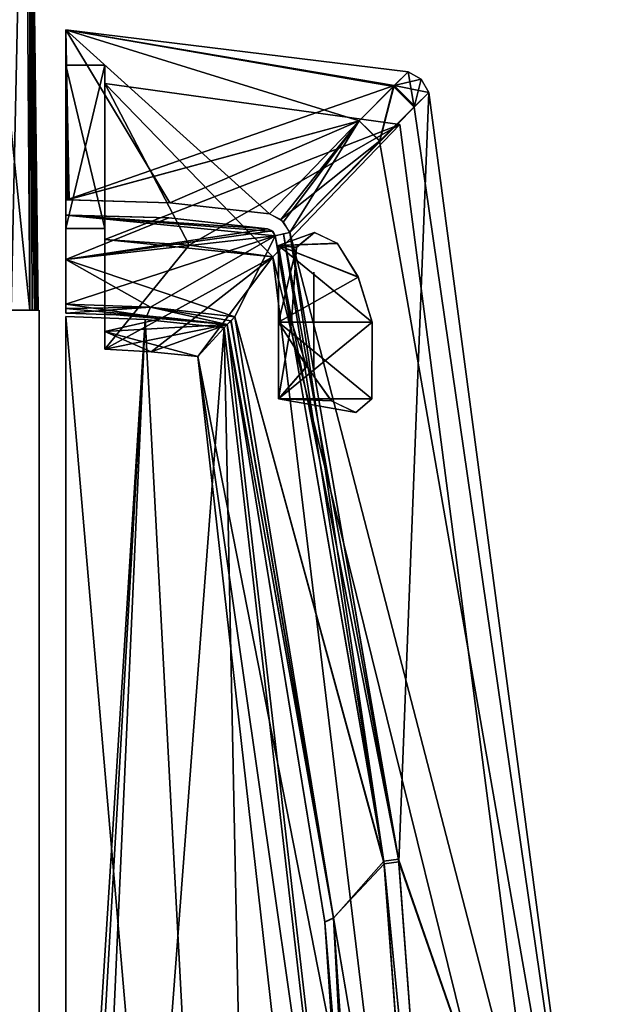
# Model space of a CAD drawing. Header units: millimetres. Extents: x -96 to 96, y -8 to 346.
# Tile 26 of 27: x 62 to 96, y 171 to 227. Entities that reach past the tile are written whole.
import ezdxf

# ---------------------------------------------------------------- set-up
doc = ezdxf.new("R2010")
doc.units = ezdxf.units.MM
doc.header["$LTSCALE"] = 65.185185
for name, color, linetype in [('142', 7, 'CONTINUOUS'), ('146', 7, 'CONTINUOUS'), ('150', 7, 'CONTINUOUS'), ('151', 7, 'CONTINUOUS'), ('152', 7, 'CONTINUOUS'), ('153', 7, 'CONTINUOUS'), ('154', 7, 'CONTINUOUS'), ('161', 7, 'CONTINUOUS'), ('163', 7, 'CONTINUOUS'), ('166', 7, 'CONTINUOUS'), ('167', 7, 'CONTINUOUS'), ('168', 7, 'CONTINUOUS'), ('170', 7, 'CONTINUOUS'), ('171', 7, 'CONTINUOUS'), ('172', 7, 'CONTINUOUS'), ('173', 7, 'CONTINUOUS'), ('178', 7, 'CONTINUOUS'), ('179', 7, 'CONTINUOUS'), ('180', 7, 'CONTINUOUS'), ('182', 7, 'CONTINUOUS'), ('183', 7, 'CONTINUOUS'), ('184', 7, 'CONTINUOUS'), ('185', 7, 'CONTINUOUS'), ('186', 7, 'CONTINUOUS'), ('187', 7, 'CONTINUOUS'), ('190', 7, 'CONTINUOUS'), ('191', 7, 'CONTINUOUS'), ('192', 7, 'CONTINUOUS'), ('202', 7, 'CONTINUOUS'), ('203', 7, 'CONTINUOUS'), ('306', 7, 'CONTINUOUS'), ('307', 7, 'CONTINUOUS'), ('314', 7, 'CONTINUOUS'), ('342', 7, 'CONTINUOUS'), ('476', 7, 'CONTINUOUS'), ('485', 7, 'CONTINUOUS'), ('489', 7, 'CONTINUOUS'), ('490', 7, 'CONTINUOUS'), ('491', 7, 'CONTINUOUS'), ('492', 7, 'CONTINUOUS'), ('500', 7, 'CONTINUOUS')]:
    doc.layers.add(name, color=color, linetype=linetype)

msp = doc.modelspace()

# ---------------------------------------------------------------- linework, layer by layer
at = {"layer": '142', "color": 7, "linetype": 'Continuous'}
for points in [[(65, 210.306, -36.5), (69.483, 210.149, -36.5), (65, 139.5, -36.5), (65, 210.306, -36.5)], [(73.943, 209.677, -36.5), (62.978, 65.669, -36.5), (69.483, 210.149, -36.5), (73.943, 209.677, -36.5)], [(69.483, 210.149, -36.5), (62.978, 65.669, -36.5), (64.744, 127.358, -36.5), (69.483, 210.149, -36.5)], [(76.724, 73.945, -36.5), (62.978, 65.669, -36.5), (73.943, 209.677, -36.5), (76.724, 73.945, -36.5)], [(65, 139.5, -36.5), (69.483, 210.149, -36.5), (64.744, 127.358, -36.5), (65, 139.5, -36.5)], [(81.73, 141.942, -36.5), (76.724, 73.945, -36.5), (73.943, 209.677, -36.5), (81.73, 141.942, -36.5)]]:
    msp.add_3dface(points, dxfattribs=at)
at = {"layer": '146', "color": 7, "linetype": 'Continuous'}
for points in [[(65, 210.306, -36.5), (65, 139.5, -36.5), (65, 210.306, -35), (65, 210.306, -36.5)], [(65, 139.5, -36.5), (65, 139.5, -35), (65, 210.306, -35), (65, 139.5, -36.5)]]:
    msp.add_3dface(points, dxfattribs=at)
at = {"layer": '150', "color": 7, "linetype": 'Continuous'}
for points in [[(65, 210.306, -35), (65, 139.5, -35), (76.724, 73.945, -35), (65, 210.306, -35)], [(69.483, 210.149, -35), (65, 210.306, -35), (76.724, 73.945, -35), (69.483, 210.149, -35)], [(73.943, 209.677, -35), (69.483, 210.149, -35), (76.724, 73.945, -35), (73.943, 209.677, -35)], [(81.73, 141.942, -35), (73.943, 209.677, -35), (76.724, 73.945, -35), (81.73, 141.942, -35)]]:
    msp.add_3dface(points, dxfattribs=at)
at = {"layer": '151', "color": 7, "linetype": 'Continuous'}
for points in [[(70.866, 216.736, -36.045), (65.192, 216.896, -36.193), (65, 226.5, 0), (70.866, 216.736, -36.045)], [(65, 226.5, 0), (65.192, 216.896, -36.193), (65.096, 216.895, -36.195), (65, 226.5, 0)], [(76.508, 216.117, -35.901), (70.866, 216.736, -36.045), (65, 226.5, 0), (76.508, 216.117, -35.901)], [(81.558, 221.355, -21.813), (76.508, 216.117, -35.901), (65, 226.5, 0), (81.558, 221.355, -21.813)], [(83.496, 223.308, -12.018), (81.558, 221.355, -21.813), (65, 226.5, 0), (83.496, 223.308, -12.018)], [(84.322, 224.132, -0.002), (83.496, 223.308, -12.018), (65, 226.5, 0), (84.322, 224.132, -0.002)], [(83.537, 223.353, 11.697), (84.322, 224.132, -0.002), (65, 226.5, 0), (83.537, 223.353, 11.697)], [(65, 216.888, 36.207), (83.537, 223.353, 11.697), (65, 226.5, 0), (65, 216.888, 36.207)], [(65, 216.888, -36.207), (65, 226.5, 0), (65.096, 216.895, -36.195), (65, 216.888, -36.207)], [(81.566, 221.362, 21.786), (83.537, 223.353, 11.697), (65, 216.888, 36.207), (81.566, 221.362, 21.786)], [(65.096, 216.895, 36.195), (81.566, 221.362, 21.786), (65, 216.888, 36.207), (65.096, 216.895, 36.195)], [(70.866, 216.736, 36.045), (81.566, 221.362, 21.786), (65.096, 216.895, 36.195), (70.866, 216.736, 36.045)], [(76.508, 216.117, 35.901), (81.566, 221.362, 21.786), (70.866, 216.736, 36.045), (76.508, 216.117, 35.901)], [(65.192, 216.896, 36.193), (70.866, 216.736, 36.045), (65.096, 216.895, 36.195), (65.192, 216.896, 36.193)]]:
    msp.add_3dface(points, dxfattribs=at)
at = {"layer": '152', "color": 7, "linetype": 'Continuous'}
for points in [[(83.803, 179.514, 35.894), (85.491, 222.954, -0.002), (77.644, 215.052, 35.892), (83.803, 179.514, 35.894)], [(77.644, 215.052, 35.892), (85.491, 222.954, -0.002), (82.724, 220.224, 21.779), (77.644, 215.052, 35.892)], [(82.724, 220.224, 21.779), (85.491, 222.954, -0.002), (84.707, 222.183, 11.692), (82.724, 220.224, 21.779)], [(95.858, 144.841, -0.001), (85.491, 222.954, -0.002), (83.803, 179.514, 35.894), (95.858, 144.841, -0.001)], [(85.491, 222.954, -0.002), (95.858, 144.841, -0.001), (84.662, 222.142, -12.014), (85.491, 222.954, -0.002)], [(84.662, 222.142, -12.014), (95.858, 144.841, -0.001), (82.717, 220.216, -21.806), (84.662, 222.142, -12.014)], [(82.717, 220.216, -21.806), (95.858, 144.841, -0.001), (77.644, 215.052, -35.892), (82.717, 220.216, -21.806)], [(77.644, 215.052, -35.892), (95.858, 144.841, -0.001), (83.785, 179.66, -35.894), (77.644, 215.052, -35.892)], [(83.785, 179.66, -35.894), (95.858, 144.841, -0.001), (86.441, 144.094, -35.894), (83.785, 179.66, -35.894)], [(86.446, 143.889, 35.894), (95.858, 144.841, -0.001), (83.803, 179.514, 35.894), (86.446, 143.889, 35.894)]]:
    msp.add_3dface(points, dxfattribs=at)
at = {"layer": '153', "color": 7, "linetype": 'Continuous'}
for points in [[(84.322, 224.132, -0.002), (83.537, 223.353, 11.697), (85.071, 223.706, -0.002), (84.322, 224.132, -0.002)], [(83.537, 223.353, 11.697), (85.491, 222.954, -0.002), (85.071, 223.706, -0.002), (83.537, 223.353, 11.697)], [(83.537, 223.353, 11.697), (81.566, 221.362, 21.786), (82.724, 220.224, 21.779), (83.537, 223.353, 11.697)], [(83.537, 223.353, 11.697), (82.724, 220.224, 21.779), (84.707, 222.183, 11.692), (83.537, 223.353, 11.697)], [(85.491, 222.954, -0.002), (83.537, 223.353, 11.697), (84.707, 222.183, 11.692), (85.491, 222.954, -0.002)], [(81.566, 221.362, 21.786), (76.508, 216.117, 35.901), (77.144, 215.789, 35.965), (81.566, 221.362, 21.786)], [(82.724, 220.224, 21.779), (81.566, 221.362, 21.786), (77.144, 215.789, 35.965), (82.724, 220.224, 21.779)], [(77.644, 215.052, 35.892), (82.724, 220.224, 21.779), (77.144, 215.789, 35.965), (77.644, 215.052, 35.892)]]:
    msp.add_3dface(points, dxfattribs=at)
at = {"layer": '154', "color": 7, "linetype": 'Continuous'}
for points in [[(83.496, 223.308, -12.018), (84.322, 224.132, -0.002), (84.662, 222.142, -12.014), (83.496, 223.308, -12.018)], [(84.662, 222.142, -12.014), (84.322, 224.132, -0.002), (85.071, 223.706, -0.002), (84.662, 222.142, -12.014)], [(85.491, 222.954, -0.002), (84.662, 222.142, -12.014), (85.071, 223.706, -0.002), (85.491, 222.954, -0.002)], [(81.558, 221.355, -21.813), (83.496, 223.308, -12.018), (82.717, 220.216, -21.806), (81.558, 221.355, -21.813)], [(83.496, 223.308, -12.018), (84.662, 222.142, -12.014), (82.717, 220.216, -21.806), (83.496, 223.308, -12.018)], [(76.508, 216.117, -35.901), (81.558, 221.355, -21.813), (77.286, 215.655, -35.963), (76.508, 216.117, -35.901)], [(81.558, 221.355, -21.813), (77.644, 215.052, -35.892), (77.286, 215.655, -35.963), (81.558, 221.355, -21.813)], [(81.558, 221.355, -21.813), (82.717, 220.216, -21.806), (77.644, 215.052, -35.892), (81.558, 221.355, -21.813)]]:
    msp.add_3dface(points, dxfattribs=at)
at = {"layer": '161', "color": 7, "linetype": 'Continuous'}
for points in [[(65, 216.03, -36.703), (65.108, 216.032, -36.7), (70.82, 215.875, -36.551), (65, 216.03, -36.703)], [(65, 213.533, -36.718), (65, 216.03, -36.703), (76.821, 214.867, -36.4), (65, 213.533, -36.718)], [(76.821, 214.867, -36.4), (65, 216.03, -36.703), (76.698, 215.106, -36.402), (76.821, 214.867, -36.4)], [(76.698, 215.106, -36.402), (65, 216.03, -36.703), (76.392, 215.264, -36.409), (76.698, 215.106, -36.402)], [(76.392, 215.264, -36.409), (65, 216.03, -36.703), (70.82, 215.875, -36.551), (76.392, 215.264, -36.409)], [(65.108, 216.032, -36.7), (65.216, 216.034, -36.697), (70.82, 215.875, -36.551), (65.108, 216.032, -36.7)], [(74.54, 210.302, -36.486), (65, 213.533, -36.718), (76.821, 214.867, -36.4), (74.54, 210.302, -36.486)], [(82.947, 179.552, -36.402), (74.54, 210.302, -36.486), (76.821, 214.867, -36.4), (82.947, 179.552, -36.402)], [(65, 211.009, -36.732), (65, 213.533, -36.718), (69.783, 210.833, -36.608), (65, 211.009, -36.732)], [(69.783, 210.833, -36.608), (65, 213.533, -36.718), (74.54, 210.302, -36.486), (69.783, 210.833, -36.608)], [(80.107, 176.343, -36.486), (74.54, 210.302, -36.486), (82.947, 179.552, -36.402), (80.107, 176.343, -36.486)], [(85.597, 144.063, -36.402), (80.107, 176.343, -36.486), (82.947, 179.552, -36.402), (85.597, 144.063, -36.402)], [(82.442, 142.027, -36.486), (80.107, 176.343, -36.486), (85.597, 144.063, -36.402), (82.442, 142.027, -36.486)]]:
    msp.add_3dface(points, dxfattribs=at)
at = {"layer": '163', "color": 7, "linetype": 'Continuous'}
for points in [[(65, 216.03, 36.703), (70.82, 215.875, 36.551), (65.108, 216.032, 36.7), (65, 216.03, 36.703)], [(70.82, 215.875, 36.551), (65, 216.03, 36.703), (65, 213.533, 36.718), (70.82, 215.875, 36.551)], [(76.392, 215.264, 36.409), (70.82, 215.875, 36.551), (65, 213.533, 36.718), (76.392, 215.264, 36.409)], [(65.216, 216.033, 36.697), (65.108, 216.032, 36.7), (70.82, 215.875, 36.551), (65.216, 216.033, 36.697)], [(76.645, 215.156, 36.403), (76.392, 215.264, 36.409), (65, 213.533, 36.718), (76.645, 215.156, 36.403)], [(76.821, 214.867, 36.4), (76.645, 215.156, 36.403), (65, 213.533, 36.718), (76.821, 214.867, 36.4)], [(69.783, 210.833, 36.608), (76.821, 214.867, 36.4), (65, 211.009, 36.732), (69.783, 210.833, 36.608)], [(65, 211.009, 36.732), (76.821, 214.867, 36.4), (65, 213.533, 36.718), (65, 211.009, 36.732)], [(74.54, 210.302, 36.486), (76.821, 214.867, 36.4), (69.783, 210.833, 36.608), (74.54, 210.302, 36.486)], [(82.966, 179.409, 36.402), (76.821, 214.867, 36.4), (74.54, 210.302, 36.486), (82.966, 179.409, 36.402)], [(80.106, 176.35, 36.486), (82.966, 179.409, 36.402), (74.54, 210.302, 36.486), (80.106, 176.35, 36.486)], [(85.601, 143.864, 36.402), (82.966, 179.409, 36.402), (80.106, 176.35, 36.486), (85.601, 143.864, 36.402)], [(82.442, 142.027, 36.486), (85.601, 143.864, 36.402), (80.106, 176.35, 36.486), (82.442, 142.027, 36.486)]]:
    msp.add_3dface(points, dxfattribs=at)
at = {"layer": '166', "color": 7, "linetype": 'Continuous'}
for points in [[(80.106, 176.35, 36.486), (74.54, 210.302, 36.486), (74.324, 210.071, 36.234), (80.106, 176.35, 36.486)], [(74.11, 209.855, 35.986), (80.106, 176.35, 36.486), (74.324, 210.071, 36.234), (74.11, 209.855, 35.986)], [(79.616, 176.119, 35.986), (80.106, 176.35, 36.486), (74.11, 209.855, 35.986), (79.616, 176.119, 35.986)], [(81.929, 142.016, 35.986), (80.106, 176.35, 36.486), (79.616, 176.119, 35.986), (81.929, 142.016, 35.986)], [(82.442, 142.027, 36.486), (80.106, 176.35, 36.486), (81.929, 142.016, 35.986), (82.442, 142.027, 36.486)]]:
    msp.add_3dface(points, dxfattribs=at)
at = {"layer": '167', "color": 7, "linetype": 'Continuous'}
for points in [[(69.783, 210.833, 36.608), (65, 211.009, 36.732), (69.567, 210.343, 36.112), (69.783, 210.833, 36.608)], [(65, 211.009, 36.732), (65, 210.757, 36.482), (69.567, 210.343, 36.112), (65, 211.009, 36.732)], [(65, 210.506, 36.232), (69.567, 210.343, 36.112), (65, 210.757, 36.482), (65, 210.506, 36.232)], [(74.11, 209.855, 35.986), (69.783, 210.833, 36.608), (69.567, 210.343, 36.112), (74.11, 209.855, 35.986)], [(74.54, 210.302, 36.486), (69.783, 210.833, 36.608), (74.324, 210.071, 36.234), (74.54, 210.302, 36.486)], [(69.783, 210.833, 36.608), (74.11, 209.855, 35.986), (74.324, 210.071, 36.234), (69.783, 210.833, 36.608)]]:
    msp.add_3dface(points, dxfattribs=at)
at = {"layer": '168', "color": 7, "linetype": 'Continuous'}
for points in [[(74.54, 210.302, -36.486), (80.107, 176.343, -36.486), (74.326, 210.073, -36.236), (74.54, 210.302, -36.486)], [(80.107, 176.343, -36.486), (74.11, 209.855, -35.986), (74.326, 210.073, -36.236), (80.107, 176.343, -36.486)], [(74.11, 209.855, -35.986), (80.107, 176.343, -36.486), (79.617, 176.111, -35.986), (74.11, 209.855, -35.986)], [(80.107, 176.343, -36.486), (82.442, 142.027, -36.486), (79.617, 176.111, -35.986), (80.107, 176.343, -36.486)], [(79.617, 176.111, -35.986), (82.442, 142.027, -36.486), (81.929, 142.016, -35.986), (79.617, 176.111, -35.986)]]:
    msp.add_3dface(points, dxfattribs=at)
at = {"layer": '170', "color": 7, "linetype": 'Continuous'}
for points in [[(65, 211.009, -36.732), (69.783, 210.833, -36.608), (65, 210.758, -36.482), (65, 211.009, -36.732)], [(65, 210.758, -36.482), (69.783, 210.833, -36.608), (65, 210.506, -36.232), (65, 210.758, -36.482)], [(65, 210.506, -36.232), (69.783, 210.833, -36.608), (69.567, 210.343, -36.112), (65, 210.506, -36.232)], [(69.783, 210.833, -36.608), (74.11, 209.855, -35.986), (69.567, 210.343, -36.112), (69.783, 210.833, -36.608)], [(69.783, 210.833, -36.608), (74.54, 210.302, -36.486), (74.11, 209.855, -35.986), (69.783, 210.833, -36.608)], [(74.11, 209.855, -35.986), (74.54, 210.302, -36.486), (74.326, 210.073, -36.236), (74.11, 209.855, -35.986)]]:
    msp.add_3dface(points, dxfattribs=at)
at = {"layer": '171', "color": 7, "linetype": 'Continuous'}
for points in [[(83.785, 179.66, -35.894), (76.821, 214.867, -36.4), (77.298, 214.974, -36.257), (83.785, 179.66, -35.894)], [(83.785, 179.66, -35.894), (82.947, 179.552, -36.402), (76.821, 214.867, -36.4), (83.785, 179.66, -35.894)], [(77.644, 215.052, -35.892), (83.785, 179.66, -35.894), (77.298, 214.974, -36.257), (77.644, 215.052, -35.892)], [(83.785, 179.66, -35.894), (86.441, 144.094, -35.894), (82.947, 179.552, -36.402), (83.785, 179.66, -35.894)], [(86.441, 144.094, -35.894), (85.597, 144.063, -36.402), (82.947, 179.552, -36.402), (86.441, 144.094, -35.894)]]:
    msp.add_3dface(points, dxfattribs=at)
at = {"layer": '172', "color": 7, "linetype": 'Continuous'}
for points in [[(76.821, 214.867, 36.4), (82.966, 179.409, 36.402), (77.298, 214.974, 36.257), (76.821, 214.867, 36.4)], [(82.966, 179.409, 36.402), (77.644, 215.052, 35.892), (77.298, 214.974, 36.257), (82.966, 179.409, 36.402)], [(83.803, 179.514, 35.894), (77.644, 215.052, 35.892), (82.966, 179.409, 36.402), (83.803, 179.514, 35.894)], [(86.446, 143.889, 35.894), (83.803, 179.514, 35.894), (82.966, 179.409, 36.402), (86.446, 143.889, 35.894)], [(86.446, 143.889, 35.894), (82.966, 179.409, 36.402), (85.601, 143.864, 36.402), (86.446, 143.889, 35.894)]]:
    msp.add_3dface(points, dxfattribs=at)
at = {"layer": '173', "color": 7, "linetype": 'Continuous'}
for points in [[(83.865, 221.154, 0), (76.682, 213.68, -34), (93.875, 144.18), (83.865, 221.154, 0)], [(83.865, 221.154, 0), (93.875, 144.18), (76.682, 213.68, 34), (83.865, 221.154, 0)], [(93.875, 144.18), (76.682, 213.68, -34), (85.233, 142.932, -34), (93.875, 144.18)], [(76.682, 213.68, 34), (93.875, 144.18), (85.233, 142.932, 34), (76.682, 213.68, 34)]]:
    msp.add_3dface(points, dxfattribs=at)
at = {"layer": '178', "color": 7, "linetype": 'Continuous'}
for points in [[(67.2, 214.653, 34), (76.682, 213.68, 34), (67.2, 208.467, 34), (67.2, 214.653, 34)], [(76.682, 213.68, 34), (67.2, 214.653, 34), (71.956, 214.333, 34), (76.682, 213.68, 34)], [(67.2, 208.467, 34), (76.682, 213.68, 34), (69.826, 208.318, 34), (67.2, 208.467, 34)], [(69.826, 208.318, 34), (76.682, 213.68, 34), (72.444, 208.058, 34), (69.826, 208.318, 34)], [(76.682, 213.68, 34), (85.233, 142.932, 34), (72.444, 208.058, 34), (76.682, 213.68, 34)], [(72.444, 208.058, 34), (85.233, 142.932, 34), (79.936, 141.658, 34), (72.444, 208.058, 34)]]:
    msp.add_3dface(points, dxfattribs=at)
at = {"layer": '179', "color": 7, "linetype": 'Continuous'}
for points in [[(71.956, 214.333, -34), (67.2, 214.653, -34), (67.2, 208.467, -34), (71.956, 214.333, -34)], [(76.682, 213.68, -34), (71.956, 214.333, -34), (67.2, 208.467, -34), (76.682, 213.68, -34)], [(69.826, 208.318, -34), (76.682, 213.68, -34), (67.2, 208.467, -34), (69.826, 208.318, -34)], [(72.444, 208.058, -34), (76.682, 213.68, -34), (69.826, 208.318, -34), (72.444, 208.058, -34)], [(85.233, 142.932, -34), (76.682, 213.68, -34), (72.444, 208.058, -34), (85.233, 142.932, -34)], [(79.936, 141.658, -34), (85.233, 142.932, -34), (72.444, 208.058, -34), (79.936, 141.658, -34)]]:
    msp.add_3dface(points, dxfattribs=at)
at = {"layer": '180', "color": 7, "linetype": 'Continuous'}
for points in [[(83.865, 221.154, 0), (76.682, 213.68, 34), (67.2, 223.469, 0), (83.865, 221.154, 0)], [(67.2, 214.653, -34), (83.865, 221.154, 0), (67.2, 223.469, 0), (67.2, 214.653, -34)], [(76.682, 213.68, 34), (71.956, 214.333, 34), (67.2, 223.469, 0), (76.682, 213.68, 34)], [(71.956, 214.333, 34), (67.2, 214.653, 34), (67.2, 223.469, 0), (71.956, 214.333, 34)], [(83.865, 221.154, 0), (67.2, 214.653, -34), (71.956, 214.333, -34), (83.865, 221.154, 0)], [(76.682, 213.68, -34), (83.865, 221.154, 0), (71.956, 214.333, -34), (76.682, 213.68, -34)]]:
    msp.add_3dface(points, dxfattribs=at)
at = {"layer": '182', "color": 7, "linetype": 'Continuous'}
for points in [[(77, 210, -33.5), (77, 210, -23.5), (77, 214.33, -26), (77, 210, -33.5)], [(77, 214.33, -31), (77, 210, -33.5), (77, 214.33, -26), (77, 214.33, -31)], [(77, 205.67, -26), (77, 210, -23.5), (77, 205.67, -31), (77, 205.67, -26)], [(77, 205.67, -31), (77, 210, -23.5), (77, 210, -33.5), (77, 205.67, -31)]]:
    msp.add_3dface(points, dxfattribs=at)
at = {"layer": '183', "color": 7, "linetype": 'Continuous'}
for points in [[(77, 214.33, -31), (77, 214.33, -26), (79.049, 215.049, -28.707), (77, 214.33, -31)], [(78.029, 214.218, -31.234), (77, 214.33, -31), (79.049, 215.049, -28.707), (78.029, 214.218, -31.234)], [(79.049, 215.049, -28.707), (77, 214.33, -26), (80.338, 214.439, -26.014), (79.049, 215.049, -28.707)], [(80.338, 214.439, -26.014), (77, 214.33, -26), (81.508, 212.537, -24.055), (80.338, 214.439, -26.014)], [(77, 214.33, -26), (77, 210, -23.5), (81.508, 212.537, -24.055), (77, 214.33, -26)], [(77, 210, -33.5), (77, 214.33, -31), (77.742, 210, -33.519), (77, 210, -33.5)], [(77.742, 210, -33.519), (77, 214.33, -31), (78.029, 214.218, -31.234), (77.742, 210, -33.519)], [(77, 210, -23.5), (82.295, 210, -23.361), (81.508, 212.537, -24.055), (77, 210, -23.5)]]:
    msp.add_3dface(points, dxfattribs=at)
at = {"layer": '184', "color": 7, "linetype": 'Continuous'}
for points in [[(77, 210, -23.5), (77, 205.67, -26), (82.295, 210, -23.361), (77, 210, -23.5)], [(82.295, 210, -23.361), (77, 205.67, -26), (82.276, 205.671, -25.732), (82.295, 210, -23.361)], [(77, 205.67, -31), (77, 210, -33.5), (78.606, 207.495, -32.876), (77, 205.67, -31)], [(77, 210, -33.5), (77.742, 210, -33.519), (78.606, 207.495, -32.876), (77, 210, -33.5)], [(79.992, 205.543, -30.933), (77, 205.67, -31), (78.606, 207.495, -32.876), (79.992, 205.543, -30.933)], [(82.276, 205.671, -25.732), (77, 205.67, -26), (81.376, 204.892, -28.243), (82.276, 205.671, -25.732)], [(77, 205.67, -26), (77, 205.67, -31), (81.376, 204.892, -28.243), (77, 205.67, -26)], [(81.376, 204.892, -28.243), (77, 205.67, -31), (79.992, 205.543, -30.933), (81.376, 204.892, -28.243)]]:
    msp.add_3dface(points, dxfattribs=at)
at = {"layer": '185', "color": 7, "linetype": 'Continuous'}
for points in [[(77, 210, 23.5), (77, 210, 33.5), (77, 214.33, 31), (77, 210, 23.5)], [(77, 214.33, 26), (77, 210, 23.5), (77, 214.33, 31), (77, 214.33, 26)], [(77, 205.67, 31), (77, 210, 33.5), (77, 205.67, 26), (77, 205.67, 31)], [(77, 205.67, 26), (77, 210, 33.5), (77, 210, 23.5), (77, 205.67, 26)]]:
    msp.add_3dface(points, dxfattribs=at)
at = {"layer": '186', "color": 7, "linetype": 'Continuous'}
for points in [[(80.33, 214.446, 26.028), (77, 214.33, 31), (79.045, 215.049, 28.717), (80.33, 214.446, 26.028)], [(79.045, 215.049, 28.717), (77, 214.33, 31), (78.028, 214.216, 31.238), (79.045, 215.049, 28.717)], [(77, 214.33, 26), (77, 214.33, 31), (80.33, 214.446, 26.028), (77, 214.33, 26)], [(81.504, 212.545, 24.06), (77, 214.33, 26), (80.33, 214.446, 26.028), (81.504, 212.545, 24.06)], [(77, 214.33, 31), (77, 210, 33.5), (78.028, 214.216, 31.238), (77, 214.33, 31)], [(77, 210, 23.5), (77, 214.33, 26), (82.295, 210, 23.361), (77, 210, 23.5)], [(82.295, 210, 23.361), (77, 214.33, 26), (81.504, 212.545, 24.06), (82.295, 210, 23.361)], [(77, 210, 33.5), (77.742, 210, 33.519), (78.028, 214.216, 31.238), (77, 210, 33.5)]]:
    msp.add_3dface(points, dxfattribs=at)
at = {"layer": '187', "color": 7, "linetype": 'Continuous'}
for points in [[(77, 210, 33.5), (77, 205.67, 31), (77.742, 210, 33.519), (77, 210, 33.5)], [(77.742, 210, 33.519), (77, 205.67, 31), (78.605, 207.498, 32.877), (77.742, 210, 33.519)], [(77, 205.67, 26), (77, 210, 23.5), (82.276, 205.671, 25.732), (77, 205.67, 26)], [(77, 210, 23.5), (82.295, 210, 23.361), (82.276, 205.671, 25.732), (77, 210, 23.5)], [(78.605, 207.498, 32.877), (77, 205.67, 31), (79.991, 205.544, 30.936), (78.605, 207.498, 32.877)], [(81.377, 204.892, 28.243), (77, 205.67, 26), (82.276, 205.671, 25.732), (81.377, 204.892, 28.243)], [(77, 205.67, 31), (77, 205.67, 26), (79.991, 205.544, 30.936), (77, 205.67, 31)], [(79.991, 205.544, 30.936), (77, 205.67, 26), (81.377, 204.892, 28.243), (79.991, 205.544, 30.936)]]:
    msp.add_3dface(points, dxfattribs=at)
at = {"layer": '190', "color": 7, "linetype": 'Continuous'}
for points in [[(79, 212.815, 30.122), (79, 210, 31.75), (79, 212.815, 26.878), (79, 212.815, 30.122)], [(79, 212.815, 26.878), (79, 210, 31.75), (79, 210, 25.25), (79, 212.815, 26.878)], [(79, 210, 25.25), (79, 210, 31.75), (79, 207.185, 30.122), (79, 210, 25.25)], [(79, 207.185, 26.878), (79, 210, 25.25), (79, 207.185, 30.122), (79, 207.185, 26.878)]]:
    msp.add_3dface(points, dxfattribs=at)
at = {"layer": '191', "color": 7, "linetype": 'Continuous'}
for points in [[(79, 212.815, -26.878), (79, 210, -25.25), (79, 212.815, -30.122), (79, 212.815, -26.878)], [(79, 212.815, -30.122), (79, 210, -25.25), (79, 210, -31.75), (79, 212.815, -30.122)], [(79, 210, -31.75), (79, 210, -25.25), (79, 207.185, -26.878), (79, 210, -31.75)], [(79, 207.185, -30.122), (79, 210, -31.75), (79, 207.185, -26.878), (79, 207.185, -30.122)]]:
    msp.add_3dface(points, dxfattribs=at)
at = {"layer": '192', "color": 7, "linetype": 'Continuous'}
for points in [[(67.2, 215.274, 35), (65, 215.274, 35), (65, 224.5), (67.2, 215.274, 35)], [(67.2, 224.5), (67.2, 215.274, 35), (65, 224.5), (67.2, 224.5)], [(67.2, 215.274, -35), (67.2, 224.5), (65, 215.274, -35), (67.2, 215.274, -35)], [(65, 215.274, -35), (67.2, 224.5), (65, 224.5), (65, 215.274, -35)]]:
    msp.add_3dface(points, dxfattribs=at)
at = {"layer": '202', "color": 7, "linetype": 'Continuous'}
for points in [[(70.663, 210.255, -34.941), (74.11, 209.855, -35), (67.2, 210.469, -34.882), (70.663, 210.255, -34.941)], [(67.2, 210.469, -34.882), (74.11, 209.855, -35), (67.2, 209.47, -34.878), (67.2, 210.469, -34.882)], [(67.2, 209.47, -34.878), (74.11, 209.855, -35), (72.444, 208.058, -34.964), (67.2, 209.47, -34.878)], [(74.11, 209.855, -35), (81.93, 141.973, -35), (72.444, 208.058, -34.964), (74.11, 209.855, -35)], [(67.2, 208.467, -34.874), (67.2, 209.47, -34.878), (69.826, 208.318, -34.92), (67.2, 208.467, -34.874)], [(69.826, 208.318, -34.92), (67.2, 209.47, -34.878), (72.444, 208.058, -34.964), (69.826, 208.318, -34.92)], [(72.444, 208.058, -34.964), (81.93, 141.973, -35), (79.936, 141.658, -34.965), (72.444, 208.058, -34.964)]]:
    msp.add_3dface(points, dxfattribs=at)
at = {"layer": '203', "color": 7, "linetype": 'Continuous'}
for points in [[(67.2, 210.469, 34.882), (67.2, 209.47, 34.878), (70.663, 210.255, 34.941), (67.2, 210.469, 34.882)], [(70.663, 210.255, 34.941), (67.2, 209.47, 34.878), (74.11, 209.855, 35), (70.663, 210.255, 34.941)], [(67.2, 208.467, 34.874), (69.826, 208.318, 34.92), (74.11, 209.855, 35), (67.2, 208.467, 34.874)], [(67.2, 209.47, 34.878), (67.2, 208.467, 34.874), (74.11, 209.855, 35), (67.2, 209.47, 34.878)], [(69.826, 208.318, 34.92), (72.444, 208.058, 34.964), (74.11, 209.855, 35), (69.826, 208.318, 34.92)], [(74.11, 209.855, 35), (72.444, 208.058, 34.964), (81.93, 141.973, 35), (74.11, 209.855, 35)], [(72.444, 208.058, 34.964), (79.936, 141.658, 34.965), (81.93, 141.973, 35), (72.444, 208.058, 34.964)]]:
    msp.add_3dface(points, dxfattribs=at)
at = {"layer": '306', "color": 7, "linetype": 'Continuous'}
for points in [[(65, 210.306, 36.5), (65, 139.5, 36.5), (76.724, 73.945, 36.5), (65, 210.306, 36.5)], [(69.483, 210.149, 36.5), (65, 210.306, 36.5), (76.724, 73.945, 36.5), (69.483, 210.149, 36.5)], [(73.943, 209.677, 36.5), (69.483, 210.149, 36.5), (76.724, 73.945, 36.5), (73.943, 209.677, 36.5)], [(81.73, 141.942, 36.5), (73.943, 209.677, 36.5), (76.724, 73.945, 36.5), (81.73, 141.942, 36.5)]]:
    msp.add_3dface(points, dxfattribs=at)
at = {"layer": '307', "color": 7, "linetype": 'Continuous'}
for points in [[(65, 139.5, 36.5), (65, 210.306, 36.5), (65, 139.5, 35), (65, 139.5, 36.5)], [(65, 139.5, 35), (65, 210.306, 36.5), (65, 210.306, 35), (65, 139.5, 35)]]:
    msp.add_3dface(points, dxfattribs=at)
at = {"layer": '314', "color": 7, "linetype": 'Continuous'}
for points in [[(65, 139.5, 35), (65, 210.306, 35), (69.483, 210.149, 35), (65, 139.5, 35)], [(62.978, 65.669, 35), (64.744, 127.359, 35), (69.483, 210.149, 35), (62.978, 65.669, 35)], [(73.943, 209.677, 35), (62.978, 65.669, 35), (69.483, 210.149, 35), (73.943, 209.677, 35)], [(76.724, 73.945, 35), (62.978, 65.669, 35), (73.943, 209.677, 35), (76.724, 73.945, 35)], [(64.744, 127.359, 35), (65, 139.5, 35), (69.483, 210.149, 35), (64.744, 127.359, 35)], [(81.73, 141.942, 35), (76.724, 73.945, 35), (73.943, 209.677, 35), (81.73, 141.942, 35)]]:
    msp.add_3dface(points, dxfattribs=at)
at = {"layer": '342', "color": 7, "linetype": 'Continuous'}
for points in [[(63.5, 204.869, 12.003), (63.5, 204.136, 13.77), (63.5, 171.469, -14.497), (63.5, 204.869, 12.003)], [(63.5, 204.869, -11.997), (63.5, 204.869, 12.003), (63.5, 171.469, -14.497), (63.5, 204.869, -11.997)], [(63.5, 204.136, -13.764), (63.5, 204.869, -11.997), (63.5, 171.469, -14.497), (63.5, 204.136, -13.764)], [(63.5, 204.136, 13.77), (63.5, 202.369, 14.503), (63.5, 171.469, -14.497), (63.5, 204.136, 13.77)], [(63.5, 202.369, -14.497), (63.5, 204.136, -13.764), (63.5, 171.469, -14.497), (63.5, 202.369, -14.497)], [(63.5, 202.369, 14.503), (63.5, 165.469, -19.747), (63.5, 171.469, -14.497), (63.5, 202.369, 14.503)], [(63.5, 165.469, -19.747), (63.5, 202.369, 14.503), (63.5, 171.469, 14.503), (63.5, 165.469, -19.747)]]:
    msp.add_3dface(points, dxfattribs=at)
at = {"layer": '476', "color": 7, "linetype": 'Continuous'}
for points in [[(63.5, 205.669, 0.003), (63.5, 210.669, 0.003), (63.5, 205.669, 11.853), (63.5, 205.669, 0.003)], [(63.5, 205.669, 11.853), (63.5, 210.669, 0.003), (63.5, 208.238, 17.722), (63.5, 205.669, 11.853)], [(63.5, 208.238, 17.722), (63.5, 210.669, 0.003), (63.5, 210.669, 11.853), (63.5, 208.238, 17.722)], [(63.5, 202.369, 20.153), (63.5, 205.669, 11.853), (63.5, 208.238, 17.722), (63.5, 202.369, 20.153)], [(63.5, 204.702, 14.186), (63.5, 205.669, 11.853), (63.5, 202.369, 20.153), (63.5, 204.702, 14.186)], [(63.5, 202.369, 15.153), (63.5, 204.702, 14.186), (63.5, 202.369, 20.153), (63.5, 202.369, 15.153)], [(63.5, 171.469, 15.153), (63.5, 202.369, 15.153), (63.5, 171.469, 20.153), (63.5, 171.469, 15.153)], [(63.5, 171.469, 20.153), (63.5, 202.369, 15.153), (63.5, 202.369, 20.153), (63.5, 171.469, 20.153)]]:
    msp.add_3dface(points, dxfattribs=at)
at = {"layer": '485', "color": 7, "linetype": 'Continuous'}
for points in [[(62.971, 210.669, -5.232), (60.993, 229.609, -4.632), (62.698, 247.453, -4.254), (62.971, 210.669, -5.232)], [(61.615, 210.669, -5.161), (60.993, 229.609, -4.632), (62.971, 210.669, -5.232), (61.615, 210.669, -5.161)]]:
    msp.add_3dface(points, dxfattribs=at)
at = {"layer": '489', "color": 7, "linetype": 'Continuous'}
for points in [[(61.908, 210.67, 5.182), (62.697, 247.453, 4.259), (60.578, 248.604, 4.118), (61.908, 210.67, 5.182)], [(62.971, 210.67, 5.238), (62.697, 247.453, 4.259), (61.908, 210.67, 5.182), (62.971, 210.67, 5.238)]]:
    msp.add_3dface(points, dxfattribs=at)
at = {"layer": '490', "color": 7, "linetype": 'Continuous'}
for points in [[(62.971, 210.669, -5.232), (62.698, 247.453, -4.254), (63.233, 210.669, -5.002), (62.971, 210.669, -5.232)], [(63.233, 210.669, -5.002), (62.698, 247.453, -4.254), (63.033, 242.803, -4.146), (63.233, 210.669, -5.002)]]:
    msp.add_3dface(points, dxfattribs=at)
at = {"layer": '491', "color": 7, "linetype": 'Continuous'}
for points in [[(63.233, 210.669, 5.008), (63.033, 242.803, -4.146), (62.96, 247.456, 4.025), (63.233, 210.669, 5.008)], [(63.233, 210.669, -5.002), (63.033, 242.803, -4.146), (63.294, 210.669, -4.16), (63.233, 210.669, -5.002)], [(63.294, 210.669, -4.16), (63.033, 242.803, -4.146), (63.344, 210.669, -3.317), (63.294, 210.669, -4.16)], [(63.344, 210.669, -3.317), (63.033, 242.803, -4.146), (63.409, 210.669, -1.658), (63.344, 210.669, -3.317)], [(63.409, 210.669, -1.658), (63.033, 242.803, -4.146), (63.431, 210.669, 0.003), (63.409, 210.669, -1.658)], [(63.431, 210.669, 0.003), (63.033, 242.803, -4.146), (63.381, 210.669, 2.508), (63.431, 210.669, 0.003)], [(63.381, 210.669, 2.508), (63.033, 242.803, -4.146), (63.233, 210.669, 5.008), (63.381, 210.669, 2.508)]]:
    msp.add_3dface(points, dxfattribs=at)
at = {"layer": '492', "color": 7, "linetype": 'Continuous'}
for points in [[(62.697, 247.453, 4.259), (62.971, 210.67, 5.238), (62.96, 247.456, 4.025), (62.697, 247.453, 4.259)], [(62.96, 247.456, 4.025), (62.971, 210.67, 5.238), (63.102, 210.669, 5.123), (62.96, 247.456, 4.025)], [(63.233, 210.669, 5.008), (62.96, 247.456, 4.025), (63.102, 210.669, 5.123), (63.233, 210.669, 5.008)]]:
    msp.add_3dface(points, dxfattribs=at)
at = {"layer": '500', "color": 7, "linetype": 'Continuous'}
for points in [[(63.5, 210.669, -11.847), (63.5, 210.669, 0.003), (63.5, 205.669, 0.003), (63.5, 210.669, -11.847)], [(63.5, 208.238, -17.716), (63.5, 210.669, -11.847), (63.5, 205.669, 0.003), (63.5, 208.238, -17.716)], [(63.5, 202.369, -20.147), (63.5, 208.238, -17.716), (63.5, 202.369, -15.147), (63.5, 202.369, -20.147)], [(63.5, 202.369, -15.147), (63.5, 208.238, -17.716), (63.5, 204.702, -14.181), (63.5, 202.369, -15.147)], [(63.5, 204.702, -14.181), (63.5, 208.238, -17.716), (63.5, 205.669, -11.847), (63.5, 204.702, -14.181)], [(63.5, 205.669, -11.847), (63.5, 208.238, -17.716), (63.5, 205.669, 0.003), (63.5, 205.669, -11.847)], [(63.5, 171.469, -20.147), (63.5, 202.369, -20.147), (63.5, 171.469, -15.147), (63.5, 171.469, -20.147)], [(63.5, 171.469, -15.147), (63.5, 202.369, -20.147), (63.5, 202.369, -15.147), (63.5, 171.469, -15.147)]]:
    msp.add_3dface(points, dxfattribs=at)

doc.saveas('drawing.dxf')
